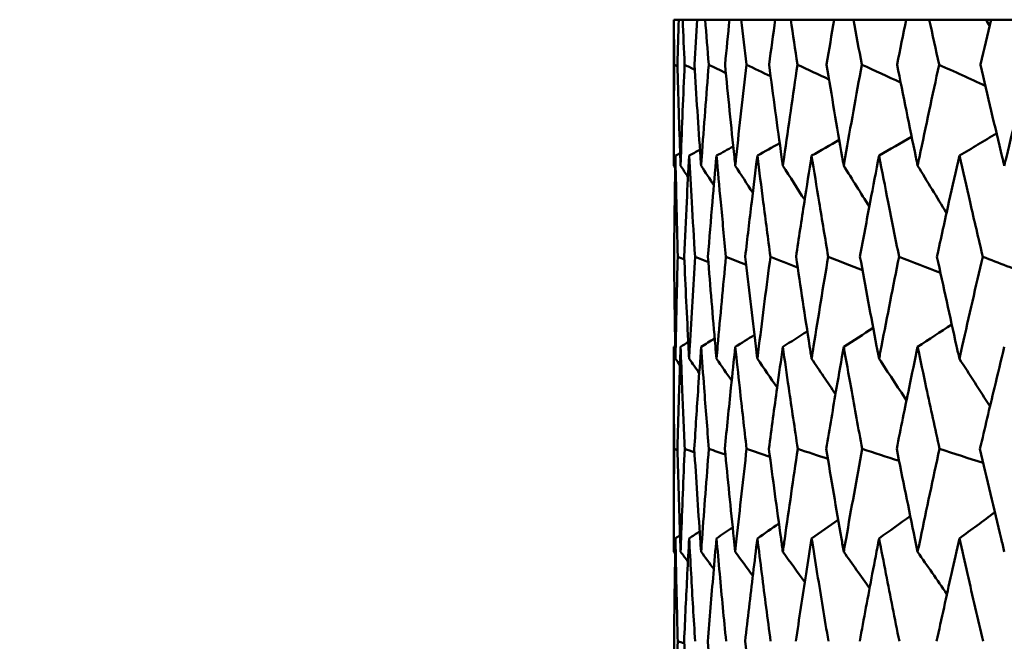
# Model space of a CAD drawing. Header units: millimetres. Extents: x 61 to 1929, y 482 to 2664.
# Tile 23 of 219: x 307.01 to 312.68, y 717.78 to 721.35. Entities that reach past the tile are written whole.
import ezdxf

# ---------------------------------------------------------------- set-up
doc = ezdxf.new("R2010")
doc.units = ezdxf.units.MM
doc.header["$LTSCALE"] = 10
doc.layers.add('Widoczne (ISO)', color=7, linetype='Continuous', lineweight=50)

msp = doc.modelspace()

# ---------------------------------------------------------------- linework, layer by layer
at = {"layer": 'Widoczne (ISO)'}
for p, q in [((310.775, 721.3536), (310.7742, 721.3536)), ((310.7742, 721.3536), (310.7742, 720.5133)), ((310.775, 721.3536), (310.8032, 721.3536)), ((310.8258, 721.3536), (310.8032, 721.3536)), ((310.8258, 721.3536), (310.9101, 721.3536)), ((310.9553, 721.3536), (310.9101, 721.3536)), ((310.9553, 721.3536), (311.0955, 721.3536)), ((311.1631, 721.3536), (311.0955, 721.3536)), ((311.1631, 721.3536), (311.3585, 721.3536)), ((311.4482, 721.3536), (311.3585, 721.3536)), ((311.4482, 721.3536), (311.6981, 721.3536)), ((311.8096, 721.3536), (311.6981, 721.3536)), ((311.8096, 721.3536), (312.1131, 721.3536)), ((312.2458, 721.3536), (312.1131, 721.3536)), ((312.2458, 721.3536), (312.572, 721.3536)), ((312.572, 721.3536), (312.6016, 721.3536)), ((312.7552, 721.3536), (312.6016, 721.3536)), ((310.7742, 719.4706), (310.7742, 718.2908))]:
    msp.add_line(p, q, dxfattribs=at)
msp.add_circle((330.7742, 751.3536), 50, dxfattribs=at)
for points, knots in [([(310.7769, 721.0943), (310.7769, 721.0948), (310.7769, 721.0954), (310.7761, 721.1818), (310.7755, 721.2677), (310.775, 721.3536)], [0.02951568, 0.02951568, 0.02951568, 0.02951568, 0.02969929, 0.02969929, 0.05939589, 0.05939589, 0.05939589, 0.05939589]), ([(310.8032, 721.3536), (310.8005, 721.2677), (310.7981, 721.1818), (310.7958, 721.0954), (310.7958, 721.0948), (310.7957, 721.0943)], [0, 0, 0, 0, 0.02969567, 0.02969567, 0.02988021, 0.02988021, 0.02988021, 0.02988021]), ([(310.837, 721.0943), (310.837, 721.0948), (310.837, 721.0954), (310.8331, 721.1818), (310.8294, 721.2677), (310.8258, 721.3536)], [0.02951568, 0.02951568, 0.02951568, 0.02951568, 0.02969929, 0.02969929, 0.05939589, 0.05939589, 0.05939589, 0.05939589]), ([(310.9101, 721.3536), (310.9044, 721.2677), (310.8989, 721.1818), (310.8935, 721.0954), (310.8934, 721.0948), (310.8934, 721.0943)], [0, 0, 0, 0, 0.02969567, 0.02969567, 0.02988021, 0.02988021, 0.02988021, 0.02988021]), ([(310.9758, 721.0943), (310.9758, 721.0948), (310.9757, 721.0954), (310.9687, 721.1818), (310.9619, 721.2677), (310.9553, 721.3536)], [0.02951568, 0.02951568, 0.02951568, 0.02951568, 0.02969929, 0.02969929, 0.05939589, 0.05939589, 0.05939589, 0.05939589]), ([(311.0955, 721.3536), (311.0867, 721.2677), (311.0781, 721.1818), (311.0696, 721.0954), (311.0696, 721.0948), (311.0695, 721.0943)], [0, 0, 0, 0, 0.02969567, 0.02969567, 0.02988021, 0.02988021, 0.02988021, 0.02988021]), ([(311.1928, 721.0943), (311.1927, 721.0948), (311.1926, 721.0954), (311.1826, 721.1818), (311.1727, 721.2677), (311.1631, 721.3536)], [0.02951568, 0.02951568, 0.02951568, 0.02951568, 0.02969929, 0.02969929, 0.05939589, 0.05939589, 0.05939589, 0.05939589]), ([(311.3585, 721.3536), (311.3467, 721.2677), (311.3351, 721.1818), (311.3235, 721.0954), (311.3235, 721.0948), (311.3234, 721.0943)], [0, 0, 0, 0, 0.02969567, 0.02969567, 0.02988021, 0.02988021, 0.02988021, 0.02988021]), ([(311.487, 721.0943), (311.4869, 721.0948), (311.4868, 721.0954), (311.4737, 721.1818), (311.4609, 721.2677), (311.4482, 721.3536)], [0.02951568, 0.02951568, 0.02951568, 0.02951568, 0.02969929, 0.02969929, 0.05939589, 0.05939589, 0.05939589, 0.05939589]), ([(311.6981, 721.3536), (311.6834, 721.2677), (311.6688, 721.1818), (311.6542, 721.0954), (311.6541, 721.0948), (311.654, 721.0943)], [0, 0, 0, 0, 0.02969567, 0.02969567, 0.02988021, 0.02988021, 0.02988021, 0.02988021]), ([(311.8573, 721.0943), (311.8572, 721.0948), (311.8571, 721.0954), (311.841, 721.1818), (311.8252, 721.2677), (311.8096, 721.3536)], [0.02951568, 0.02951568, 0.02951568, 0.02951568, 0.02969929, 0.02969929, 0.05939589, 0.05939589, 0.05939589, 0.05939589]), ([(312.1131, 721.3536), (312.0954, 721.2677), (312.0778, 721.1818), (312.0604, 721.0954), (312.0603, 721.0948), (312.0602, 721.0943)], [0, 0, 0, 0, 0.02969567, 0.02969567, 0.02988021, 0.02988021, 0.02988021, 0.02988021]), ([(312.3023, 721.0943), (312.3021, 721.0948), (312.302, 721.0954), (312.2831, 721.1818), (312.2644, 721.2677), (312.2458, 721.3536)], [0.02951568, 0.02951568, 0.02951568, 0.02951568, 0.02969929, 0.02969929, 0.05939589, 0.05939589, 0.05939589, 0.05939589]), ([(312.6016, 721.3536), (312.5811, 721.2677), (312.5607, 721.1818), (312.5404, 721.0954), (312.5402, 721.0948), (312.5401, 721.0943)], [0, 0, 0, 0, 0.02969567, 0.02969567, 0.02988021, 0.02988021, 0.02988021, 0.02988021]), ([(310.7742, 720.5133), (310.7742, 720.5295), (310.7742, 720.5457), (310.7744, 720.7394), (310.7753, 720.9169), (310.7769, 721.0943)], [0.0853813, 0.0853813, 0.0853813, 0.0853813, 0.09097809, 0.09097809, 0.15214536, 0.15214536, 0.15214536, 0.15214536]), ([(310.7957, 721.0943), (310.8004, 720.917), (310.8058, 720.7396), (310.8125, 720.546), (310.8131, 720.5296), (310.8137, 720.5133)], [0.0297954, 0.0297954, 0.0297954, 0.0297954, 0.09092493, 0.09092493, 0.09655955, 0.09655955, 0.09655955, 0.09655955]), ([(310.8137, 720.5133), (310.8143, 720.5295), (310.8149, 720.5457), (310.8219, 720.7394), (310.8291, 720.9169), (310.837, 721.0943)], [0.0853813, 0.0853813, 0.0853813, 0.0853813, 0.09097809, 0.09097809, 0.15214536, 0.15214536, 0.15214536, 0.15214536]), ([(310.8934, 721.0943), (310.9043, 720.917), (310.916, 720.7396), (310.9296, 720.546), (310.9308, 720.5296), (310.9319, 720.5133)], [0.0297954, 0.0297954, 0.0297954, 0.0297954, 0.09092493, 0.09092493, 0.09655955, 0.09655955, 0.09655955, 0.09655955]), ([(310.9319, 720.5133), (310.9331, 720.5295), (310.9342, 720.5457), (310.9481, 720.7394), (310.9616, 720.9169), (310.9758, 721.0943)], [0.0853813, 0.0853813, 0.0853813, 0.0853813, 0.09097809, 0.09097809, 0.15214536, 0.15214536, 0.15214536, 0.15214536]), ([(311.0695, 721.0943), (311.0867, 720.917), (311.1046, 720.7396), (311.125, 720.546), (311.1267, 720.5296), (311.1285, 720.5133)], [0.0297954, 0.0297954, 0.0297954, 0.0297954, 0.09092493, 0.09092493, 0.09655955, 0.09655955, 0.09655955, 0.09655955]), ([(311.1285, 720.5133), (311.1302, 720.5295), (311.1319, 720.5457), (311.1526, 720.7394), (311.1723, 720.9169), (311.1928, 721.0943)], [0.0853813, 0.0853813, 0.0853813, 0.0853813, 0.09097809, 0.09097809, 0.15214536, 0.15214536, 0.15214536, 0.15214536]), ([(311.3234, 721.0943), (311.3468, 720.917), (311.3709, 720.7396), (311.398, 720.546), (311.4003, 720.5296), (311.4026, 720.5133)], [0.0297954, 0.0297954, 0.0297954, 0.0297954, 0.09092493, 0.09092493, 0.09655955, 0.09655955, 0.09655955, 0.09655955]), ([(311.4026, 720.5133), (311.4048, 720.5295), (311.4071, 720.5457), (311.4345, 720.7394), (311.4604, 720.9169), (311.487, 721.0943)], [0.0853813, 0.0853813, 0.0853813, 0.0853813, 0.09097809, 0.09097809, 0.15214536, 0.15214536, 0.15214536, 0.15214536]), ([(311.654, 721.0943), (311.6835, 720.917), (311.7137, 720.7396), (311.7474, 720.546), (311.7502, 720.5296), (311.7531, 720.5133)], [0.0297954, 0.0297954, 0.0297954, 0.0297954, 0.09092493, 0.09092493, 0.09655955, 0.09655955, 0.09655955, 0.09655955]), ([(311.7531, 720.5133), (311.7559, 720.5295), (311.7588, 720.5457), (311.7928, 720.7394), (311.8247, 720.9169), (311.8573, 721.0943)], [0.0853813, 0.0853813, 0.0853813, 0.0853813, 0.09097809, 0.09097809, 0.15214536, 0.15214536, 0.15214536, 0.15214536]), ([(312.0602, 721.0943), (312.0956, 720.917), (312.1317, 720.7396), (312.1719, 720.546), (312.1753, 720.5296), (312.1787, 720.5133)], [0.0297954, 0.0297954, 0.0297954, 0.0297954, 0.09092493, 0.09092493, 0.09655955, 0.09655955, 0.09655955, 0.09655955]), ([(312.1787, 720.5133), (312.1821, 720.5295), (312.1855, 720.5457), (312.226, 720.7394), (312.2638, 720.9169), (312.3023, 721.0943)], [0.0853813, 0.0853813, 0.0853813, 0.0853813, 0.09097809, 0.09097809, 0.15214536, 0.15214536, 0.15214536, 0.15214536]), ([(312.5401, 721.0943), (312.5814, 720.917), (312.6233, 720.7396), (312.6698, 720.546), (312.6737, 720.5296), (312.6777, 720.5133)], [0.0297954, 0.0297954, 0.0297954, 0.0297954, 0.09092493, 0.09092493, 0.09655955, 0.09655955, 0.09655955, 0.09655955]), ([(312.6777, 720.5133), (312.6816, 720.5295), (312.6855, 720.5457), (312.7323, 720.7394), (312.7759, 720.9169), (312.8201, 721.0943)], [0.0853813, 0.0853813, 0.0853813, 0.0853813, 0.09097809, 0.09097809, 0.15214536, 0.15214536, 0.15214536, 0.15214536]), ([(310.7841, 720.571), (310.7825, 720.4821), (310.7811, 720.3932), (310.7785, 720.1994), (310.7773, 720.0945), (310.7764, 719.9896)], [0.03078053, 0.03078053, 0.03078053, 0.03078053, 0.06149921, 0.06149921, 0.09773041, 0.09773041, 0.09773041, 0.09773041]), ([(310.7973, 719.9896), (310.7944, 720.0945), (310.7918, 720.1994), (310.7875, 720.3931), (310.7857, 720.482), (310.7841, 720.571)], [0.02528165, 0.02528165, 0.02528165, 0.02528165, 0.06150593, 0.06150593, 0.09223152, 0.09223152, 0.09223152, 0.09223152]), ([(310.863, 720.571), (310.8582, 720.4821), (310.8536, 720.3932), (310.844, 720.1994), (310.8391, 720.0945), (310.8345, 719.9896)], [0.03078053, 0.03078053, 0.03078053, 0.03078053, 0.06149921, 0.06149921, 0.09773041, 0.09773041, 0.09773041, 0.09773041]), ([(310.897, 719.9896), (310.8904, 720.0945), (310.884, 720.1994), (310.8727, 720.3931), (310.8678, 720.482), (310.863, 720.571)], [0.02528165, 0.02528165, 0.02528165, 0.02528165, 0.06150593, 0.06150593, 0.09223152, 0.09223152, 0.09223152, 0.09223152]), ([(311.0205, 720.571), (311.0125, 720.4821), (311.0048, 720.3932), (310.9883, 720.1994), (310.9796, 720.0945), (310.9712, 719.9896)], [0.03078053, 0.03078053, 0.03078053, 0.03078053, 0.06149921, 0.06149921, 0.09773041, 0.09773041, 0.09773041, 0.09773041]), ([(311.0751, 719.9896), (311.0648, 720.0945), (311.0547, 720.1994), (311.0366, 720.3931), (311.0284, 720.482), (311.0205, 720.571)], [0.02528165, 0.02528165, 0.02528165, 0.02528165, 0.06150593, 0.06150593, 0.09223152, 0.09223152, 0.09223152, 0.09223152]), ([(311.2559, 720.571), (311.2448, 720.4821), (311.2339, 720.3932), (311.2106, 720.1994), (311.1982, 720.0945), (311.1861, 719.9896)], [0.03078053, 0.03078053, 0.03078053, 0.03078053, 0.06149921, 0.06149921, 0.09773041, 0.09773041, 0.09773041, 0.09773041]), ([(311.331, 719.9896), (311.317, 720.0945), (311.3032, 720.1994), (311.2783, 720.3931), (311.267, 720.482), (311.2559, 720.571)], [0.02528165, 0.02528165, 0.02528165, 0.02528165, 0.06150593, 0.06150593, 0.09223152, 0.09223152, 0.09223152, 0.09223152]), ([(311.5684, 720.571), (311.5542, 720.4821), (311.5402, 720.3932), (311.5101, 720.1994), (311.4941, 720.0945), (311.4783, 719.9896)], [0.03078053, 0.03078053, 0.03078053, 0.03078053, 0.06149921, 0.06149921, 0.09773041, 0.09773041, 0.09773041, 0.09773041]), ([(311.6637, 719.9896), (311.646, 720.0945), (311.6286, 720.1994), (311.5969, 720.3931), (311.5825, 720.482), (311.5684, 720.571)], [0.02528165, 0.02528165, 0.02528165, 0.02528165, 0.06150593, 0.06150593, 0.09223152, 0.09223152, 0.09223152, 0.09223152]), ([(311.9566, 720.571), (311.9394, 720.4821), (311.9224, 720.3932), (311.8857, 720.1994), (311.8661, 720.0945), (311.8467, 719.9896)], [0.03078053, 0.03078053, 0.03078053, 0.03078053, 0.06149921, 0.06149921, 0.09773041, 0.09773041, 0.09773041, 0.09773041]), ([(312.0717, 719.9896), (312.0505, 720.0945), (312.0295, 720.1994), (311.9912, 720.3931), (311.9738, 720.482), (311.9566, 720.571)], [0.02528165, 0.02528165, 0.02528165, 0.02528165, 0.06150593, 0.06150593, 0.09223152, 0.09223152, 0.09223152, 0.09223152]), ([(312.4191, 720.571), (312.3989, 720.4821), (312.3789, 720.3932), (312.3358, 720.1994), (312.3126, 720.0945), (312.2898, 719.9896)], [0.03078053, 0.03078053, 0.03078053, 0.03078053, 0.06149921, 0.06149921, 0.09773041, 0.09773041, 0.09773041, 0.09773041]), ([(312.5536, 719.9896), (312.5289, 720.0945), (312.5044, 720.1994), (312.4597, 720.3931), (312.4393, 720.482), (312.4191, 720.571)], [0.02528165, 0.02528165, 0.02528165, 0.02528165, 0.06150593, 0.06150593, 0.09223152, 0.09223152, 0.09223152, 0.09223152]), ([(310.7764, 719.9896), (310.7779, 719.8181), (310.78, 719.6466), (310.7832, 719.4508), (310.7837, 719.4265), (310.7841, 719.4023)], [0.02983351, 0.02983351, 0.02983351, 0.02983351, 0.0889495, 0.0889495, 0.09731113, 0.09731113, 0.09731113, 0.09731113]), ([(310.7841, 719.4023), (310.7845, 719.4264), (310.785, 719.4506), (310.7887, 719.6464), (310.7926, 719.818), (310.7973, 719.9896)], [0.0806421, 0.0806421, 0.0806421, 0.0806421, 0.08897282, 0.08897282, 0.14811965, 0.14811965, 0.14811965, 0.14811965]), ([(310.8345, 719.9896), (310.842, 719.8181), (310.8502, 719.6466), (310.8604, 719.4508), (310.8617, 719.4265), (310.863, 719.4023)], [0.02983351, 0.02983351, 0.02983351, 0.02983351, 0.0889495, 0.0889495, 0.09731113, 0.09731113, 0.09731113, 0.09731113]), ([(310.863, 719.4023), (310.8643, 719.4264), (310.8656, 719.4506), (310.8762, 719.6464), (310.8863, 719.818), (310.897, 719.9896)], [0.0806421, 0.0806421, 0.0806421, 0.0806421, 0.08897282, 0.08897282, 0.14811965, 0.14811965, 0.14811965, 0.14811965]), ([(310.9712, 719.9896), (310.9848, 719.8181), (310.9991, 719.6466), (311.0162, 719.4508), (311.0183, 719.4265), (311.0205, 719.4023)], [0.02983351, 0.02983351, 0.02983351, 0.02983351, 0.0889495, 0.0889495, 0.09731113, 0.09731113, 0.09731113, 0.09731113]), ([(311.0205, 719.4023), (311.0226, 719.4264), (311.0248, 719.4506), (311.0423, 719.6464), (311.0584, 719.818), (311.0751, 719.9896)], [0.0806421, 0.0806421, 0.0806421, 0.0806421, 0.08897282, 0.08897282, 0.14811965, 0.14811965, 0.14811965, 0.14811965]), ([(311.1861, 719.9896), (311.2057, 719.8181), (311.226, 719.6466), (311.2499, 719.4508), (311.2529, 719.4265), (311.2559, 719.4023)], [0.02983351, 0.02983351, 0.02983351, 0.02983351, 0.0889495, 0.0889495, 0.09731113, 0.09731113, 0.09731113, 0.09731113]), ([(311.2559, 719.4023), (311.2589, 719.4264), (311.2619, 719.4506), (311.2862, 719.6464), (311.3083, 719.818), (311.331, 719.9896)], [0.0806421, 0.0806421, 0.0806421, 0.0806421, 0.08897282, 0.08897282, 0.14811965, 0.14811965, 0.14811965, 0.14811965]), ([(311.4783, 719.9896), (311.5039, 719.8181), (311.53, 719.6466), (311.5607, 719.4508), (311.5645, 719.4265), (311.5684, 719.4023)], [0.02983351, 0.02983351, 0.02983351, 0.02983351, 0.0889495, 0.0889495, 0.09731113, 0.09731113, 0.09731113, 0.09731113]), ([(311.5684, 719.4023), (311.5722, 719.4264), (311.576, 719.4506), (311.6071, 719.6464), (311.635, 719.818), (311.6637, 719.9896)], [0.0806421, 0.0806421, 0.0806421, 0.0806421, 0.08897282, 0.08897282, 0.14811965, 0.14811965, 0.14811965, 0.14811965]), ([(311.8467, 719.9896), (311.878, 719.8181), (311.91, 719.6466), (311.9473, 719.4508), (311.952, 719.4265), (311.9566, 719.4023)], [0.02983351, 0.02983351, 0.02983351, 0.02983351, 0.0889495, 0.0889495, 0.09731113, 0.09731113, 0.09731113, 0.09731113]), ([(311.9566, 719.4023), (311.9612, 719.4264), (311.9659, 719.4506), (312.0036, 719.6464), (312.0373, 719.818), (312.0717, 719.9896)], [0.0806421, 0.0806421, 0.0806421, 0.0806421, 0.08897282, 0.08897282, 0.14811965, 0.14811965, 0.14811965, 0.14811965]), ([(312.2898, 719.9896), (312.3268, 719.8181), (312.3645, 719.6466), (312.4083, 719.4508), (312.4137, 719.4265), (312.4191, 719.4023)], [0.02983351, 0.02983351, 0.02983351, 0.02983351, 0.0889495, 0.0889495, 0.09731113, 0.09731113, 0.09731113, 0.09731113]), ([(312.4191, 719.4023), (312.4246, 719.4264), (312.43, 719.4506), (312.4742, 719.6464), (312.5135, 719.818), (312.5536, 719.9896)], [0.0806421, 0.0806421, 0.0806421, 0.0806421, 0.08897282, 0.08897282, 0.14811965, 0.14811965, 0.14811965, 0.14811965]), ([(310.777, 718.8831), (310.7759, 719.0005), (310.7751, 719.1178), (310.7744, 719.3136), (310.7742, 719.3921), (310.7742, 719.4706)], [0.02104899, 0.02104899, 0.02104899, 0.02104899, 0.0615671, 0.0615671, 0.08866561, 0.08866561, 0.08866561, 0.08866561]), ([(310.8137, 719.4706), (310.8109, 719.3921), (310.8082, 719.3137), (310.802, 719.1179), (310.7985, 719.0005), (310.7955, 718.8831)], [0.03448054, 0.03448054, 0.03448054, 0.03448054, 0.06157222, 0.06157222, 0.10209717, 0.10209717, 0.10209717, 0.10209717]), ([(310.8375, 718.8831), (310.8322, 719.0005), (310.8272, 719.1178), (310.8195, 719.3136), (310.8165, 719.3921), (310.8137, 719.4706)], [0.02104899, 0.02104899, 0.02104899, 0.02104899, 0.0615671, 0.0615671, 0.08866561, 0.08866561, 0.08866561, 0.08866561]), ([(310.9319, 719.4706), (310.9263, 719.3921), (310.9209, 719.3137), (310.9076, 719.1179), (310.9, 719.0005), (310.8927, 718.8831)], [0.03448054, 0.03448054, 0.03448054, 0.03448054, 0.06157222, 0.06157222, 0.10209717, 0.10209717, 0.10209717, 0.10209717]), ([(310.9767, 718.8831), (310.9672, 719.0005), (310.958, 719.1178), (310.9433, 719.3136), (310.9375, 719.3921), (310.9319, 719.4706)], [0.02104899, 0.02104899, 0.02104899, 0.02104899, 0.0615671, 0.0615671, 0.08866561, 0.08866561, 0.08866561, 0.08866561]), ([(311.1285, 719.4706), (311.1201, 719.3921), (311.1119, 719.3137), (311.0917, 719.1179), (311.0799, 719.0005), (311.0685, 718.8831)], [0.03448054, 0.03448054, 0.03448054, 0.03448054, 0.06157222, 0.06157222, 0.10209717, 0.10209717, 0.10209717, 0.10209717]), ([(311.194, 718.8831), (311.1804, 719.0005), (311.167, 719.1178), (311.1454, 719.3136), (311.1369, 719.3921), (311.1285, 719.4706)], [0.02104899, 0.02104899, 0.02104899, 0.02104899, 0.0615671, 0.0615671, 0.08866561, 0.08866561, 0.08866561, 0.08866561]), ([(311.4026, 719.4706), (311.3914, 719.3921), (311.3805, 719.3137), (311.3534, 719.1179), (311.3376, 719.0005), (311.322, 718.8831)], [0.03448054, 0.03448054, 0.03448054, 0.03448054, 0.06157222, 0.06157222, 0.10209717, 0.10209717, 0.10209717, 0.10209717]), ([(311.4885, 718.8831), (311.4708, 719.0005), (311.4534, 719.1178), (311.425, 719.3136), (311.4137, 719.3921), (311.4026, 719.4706)], [0.02104899, 0.02104899, 0.02104899, 0.02104899, 0.0615671, 0.0615671, 0.08866561, 0.08866561, 0.08866561, 0.08866561]), ([(311.7531, 719.4706), (311.7393, 719.3921), (311.7256, 719.3137), (311.6918, 719.1179), (311.6719, 719.0005), (311.6523, 718.8831)], [0.03448054, 0.03448054, 0.03448054, 0.03448054, 0.06157222, 0.06157222, 0.10209717, 0.10209717, 0.10209717, 0.10209717]), ([(311.8592, 718.8831), (311.8375, 719.0005), (311.8161, 719.1178), (311.7809, 719.3136), (311.7669, 719.3921), (311.7531, 719.4706)], [0.02104899, 0.02104899, 0.02104899, 0.02104899, 0.0615671, 0.0615671, 0.08866561, 0.08866561, 0.08866561, 0.08866561]), ([(312.1787, 719.4706), (312.1622, 719.3921), (312.1459, 719.3137), (312.1055, 719.1179), (312.0816, 719.0005), (312.058, 718.8831)], [0.03448054, 0.03448054, 0.03448054, 0.03448054, 0.06157222, 0.06157222, 0.10209717, 0.10209717, 0.10209717, 0.10209717]), ([(312.3046, 718.8831), (312.2789, 719.0005), (312.2536, 719.1178), (312.2118, 719.3136), (312.1952, 719.3921), (312.1787, 719.4706)], [0.02104899, 0.02104899, 0.02104899, 0.02104899, 0.0615671, 0.0615671, 0.08866561, 0.08866561, 0.08866561, 0.08866561]), ([(312.6777, 719.4706), (312.6586, 719.3921), (312.6397, 719.3137), (312.5929, 719.1179), (312.5651, 719.0005), (312.5377, 718.8831)], [0.03448054, 0.03448054, 0.03448054, 0.03448054, 0.06157222, 0.06157222, 0.10209717, 0.10209717, 0.10209717, 0.10209717]), ([(310.7742, 718.2908), (310.7742, 718.316), (310.7742, 718.3412), (310.7745, 718.5386), (310.7754, 718.7109), (310.777, 718.8831)], [0.07597559, 0.07597559, 0.07597559, 0.07597559, 0.08464777, 0.08464777, 0.14401425, 0.14401425, 0.14401425, 0.14401425]), ([(310.7955, 718.8831), (310.8, 718.7109), (310.8051, 718.5387), (310.8119, 718.3413), (310.8128, 718.3161), (310.8137, 718.2908)], [0.02530969, 0.02530969, 0.02530969, 0.02530969, 0.08465152, 0.08465152, 0.09334823, 0.09334823, 0.09334823, 0.09334823]), ([(310.8137, 718.2908), (310.8146, 718.316), (310.8155, 718.3412), (310.8227, 718.5386), (310.8298, 718.7109), (310.8375, 718.8831)], [0.07597559, 0.07597559, 0.07597559, 0.07597559, 0.08464777, 0.08464777, 0.14401425, 0.14401425, 0.14401425, 0.14401425]), ([(310.8927, 718.8831), (310.9033, 718.7109), (310.9146, 718.5387), (310.9284, 718.3413), (310.9301, 718.3161), (310.9319, 718.2908)], [0.02530969, 0.02530969, 0.02530969, 0.02530969, 0.08465152, 0.08465152, 0.09334823, 0.09334823, 0.09334823, 0.09334823]), ([(310.9319, 718.2908), (310.9337, 718.316), (310.9355, 718.3412), (310.9497, 718.5386), (310.9629, 718.7109), (310.9767, 718.8831)], [0.07597559, 0.07597559, 0.07597559, 0.07597559, 0.08464777, 0.08464777, 0.14401425, 0.14401425, 0.14401425, 0.14401425]), ([(311.0685, 718.8831), (311.0851, 718.7109), (311.1025, 718.5387), (311.1232, 718.3413), (311.1258, 718.3161), (311.1285, 718.2908)], [0.02530969, 0.02530969, 0.02530969, 0.02530969, 0.08465152, 0.08465152, 0.09334823, 0.09334823, 0.09334823, 0.09334823]), ([(311.1285, 718.2908), (311.1311, 718.316), (311.1338, 718.3412), (311.155, 718.5386), (311.1741, 718.7109), (311.194, 718.8831)], [0.07597559, 0.07597559, 0.07597559, 0.07597559, 0.08464777, 0.08464777, 0.14401425, 0.14401425, 0.14401425, 0.14401425]), ([(311.322, 718.8831), (311.3446, 718.7109), (311.368, 718.5387), (311.3955, 718.3413), (311.399, 718.3161), (311.4026, 718.2908)], [0.02530969, 0.02530969, 0.02530969, 0.02530969, 0.08465152, 0.08465152, 0.09334823, 0.09334823, 0.09334823, 0.09334823]), ([(311.4026, 718.2908), (311.4061, 718.316), (311.4097, 718.3412), (311.4376, 718.5386), (311.4628, 718.7109), (311.4885, 718.8831)], [0.07597559, 0.07597559, 0.07597559, 0.07597559, 0.08464777, 0.08464777, 0.14401425, 0.14401425, 0.14401425, 0.14401425]), ([(311.6523, 718.8831), (311.6808, 718.7109), (311.71, 718.5387), (311.7443, 718.3413), (311.7487, 718.3161), (311.7531, 718.2908)], [0.02530969, 0.02530969, 0.02530969, 0.02530969, 0.08465152, 0.08465152, 0.09334823, 0.09334823, 0.09334823, 0.09334823]), ([(311.7531, 718.2908), (311.7575, 718.316), (311.7619, 718.3412), (311.7966, 718.5386), (311.8276, 718.7109), (311.8592, 718.8831)], [0.07597559, 0.07597559, 0.07597559, 0.07597559, 0.08464777, 0.08464777, 0.14401425, 0.14401425, 0.14401425, 0.14401425]), ([(312.058, 718.8831), (312.0924, 718.7109), (312.1273, 718.5387), (312.1682, 718.3413), (312.1734, 718.3161), (312.1787, 718.2908)], [0.02530969, 0.02530969, 0.02530969, 0.02530969, 0.08465152, 0.08465152, 0.09334823, 0.09334823, 0.09334823, 0.09334823]), ([(312.1787, 718.2908), (312.1839, 718.316), (312.1892, 718.3412), (312.2305, 718.5386), (312.2672, 718.7109), (312.3046, 718.8831)], [0.07597559, 0.07597559, 0.07597559, 0.07597559, 0.08464777, 0.08464777, 0.14401425, 0.14401425, 0.14401425, 0.14401425]), ([(312.5377, 718.8831), (312.5776, 718.7109), (312.6182, 718.5387), (312.6656, 718.3413), (312.6716, 718.3161), (312.6777, 718.2908)], [0.02530969, 0.02530969, 0.02530969, 0.02530969, 0.08465152, 0.08465152, 0.09334823, 0.09334823, 0.09334823, 0.09334823]), ([(310.7841, 718.3678), (310.7829, 718.3002), (310.7818, 718.2325), (310.7789, 718.0351), (310.7774, 717.9054), (310.7763, 717.7757)], [0.03825175, 0.03825175, 0.03825175, 0.03825175, 0.06160817, 0.06160817, 0.10638617, 0.10638617, 0.10638617, 0.10638617]), ([(310.7975, 717.7757), (310.794, 717.9054), (310.7908, 718.0351), (310.7866, 718.2325), (310.7853, 718.3002), (310.7841, 718.3678)], [0.01681985, 0.01681985, 0.01681985, 0.01681985, 0.06159108, 0.06159108, 0.08495433, 0.08495433, 0.08495433, 0.08495433]), ([(310.863, 718.3678), (310.8594, 718.3002), (310.8558, 718.2325), (310.8459, 718.0351), (310.8398, 717.9054), (310.8341, 717.7757)], [0.03825175, 0.03825175, 0.03825175, 0.03825175, 0.06160817, 0.06160817, 0.10638617, 0.10638617, 0.10638617, 0.10638617]), ([(310.8975, 717.7757), (310.8893, 717.9054), (310.8816, 718.0351), (310.8704, 718.2325), (310.8666, 718.3002), (310.863, 718.3678)], [0.01681985, 0.01681985, 0.01681985, 0.01681985, 0.06159108, 0.06159108, 0.08495433, 0.08495433, 0.08495433, 0.08495433]), ([(311.0205, 718.3678), (311.0144, 718.3002), (311.0085, 718.2325), (310.9916, 718.0351), (310.9809, 717.9054), (310.9705, 717.7757)], [0.03825175, 0.03825175, 0.03825175, 0.03825175, 0.06160817, 0.06160817, 0.10638617, 0.10638617, 0.10638617, 0.10638617]), ([(311.076, 717.7757), (311.0632, 717.9054), (311.0508, 718.0351), (311.0326, 718.2325), (311.0265, 718.3002), (311.0205, 718.3678)], [0.01681985, 0.01681985, 0.01681985, 0.01681985, 0.06159108, 0.06159108, 0.08495433, 0.08495433, 0.08495433, 0.08495433]), ([(311.2559, 718.3678), (311.2475, 718.3002), (311.2392, 718.2325), (311.2153, 718.0351), (311.2, 717.9054), (311.1851, 717.7757)], [0.03825175, 0.03825175, 0.03825175, 0.03825175, 0.06160817, 0.06160817, 0.10638617, 0.10638617, 0.10638617, 0.10638617]), ([(311.3322, 717.7757), (311.3149, 717.9054), (311.298, 718.0351), (311.2728, 718.2325), (311.2643, 718.3002), (311.2559, 718.3678)], [0.01681985, 0.01681985, 0.01681985, 0.01681985, 0.06159108, 0.06159108, 0.08495433, 0.08495433, 0.08495433, 0.08495433]), ([(311.5684, 718.3678), (311.5576, 718.3002), (311.547, 718.2325), (311.5162, 718.0351), (311.4965, 717.9054), (311.4771, 717.7757)], [0.03825175, 0.03825175, 0.03825175, 0.03825175, 0.06160817, 0.06160817, 0.10638617, 0.10638617, 0.10638617, 0.10638617]), ([(311.6651, 717.7757), (311.6433, 717.9054), (311.6219, 718.0351), (311.59, 718.2325), (311.5791, 718.3002), (311.5684, 718.3678)], [0.01681985, 0.01681985, 0.01681985, 0.01681985, 0.06159108, 0.06159108, 0.08495433, 0.08495433, 0.08495433, 0.08495433]), ([(311.9566, 718.3678), (311.9436, 718.3002), (311.9306, 718.2325), (311.8932, 718.0351), (311.869, 717.9054), (311.8451, 717.7757)], [0.03825175, 0.03825175, 0.03825175, 0.03825175, 0.06160817, 0.06160817, 0.10638617, 0.10638617, 0.10638617, 0.10638617]), ([(312.0734, 717.7757), (312.0473, 717.9054), (312.0215, 718.0351), (311.9828, 718.2325), (311.9697, 718.3002), (311.9566, 718.3678)], [0.01681985, 0.01681985, 0.01681985, 0.01681985, 0.06159108, 0.06159108, 0.08495433, 0.08495433, 0.08495433, 0.08495433]), ([(312.4191, 718.3678), (312.4038, 718.3002), (312.3886, 718.2325), (312.3446, 718.0351), (312.3161, 717.9054), (312.2879, 717.7757)], [0.03825175, 0.03825175, 0.03825175, 0.03825175, 0.06160817, 0.06160817, 0.10638617, 0.10638617, 0.10638617, 0.10638617]), ([(312.5556, 717.7757), (312.5251, 717.9054), (312.4951, 718.0351), (312.4498, 718.2325), (312.4344, 718.3002), (312.4191, 718.3678)], [0.01681985, 0.01681985, 0.01681985, 0.01681985, 0.06159108, 0.06159108, 0.08495433, 0.08495433, 0.08495433, 0.08495433]), ([(310.7763, 717.7757), (310.7778, 717.6027), (310.7799, 717.4296), (310.7832, 717.231), (310.7836, 717.2054), (310.7841, 717.1799)], [0.02053386, 0.02053386, 0.02053386, 0.02053386, 0.08016461, 0.08016461, 0.08898694, 0.08898694, 0.08898694, 0.08898694]), ([(310.7841, 717.1799), (310.7845, 717.2054), (310.785, 717.2309), (310.7888, 717.4295), (310.7928, 717.6026), (310.7975, 717.7757)], [0.07138254, 0.07138254, 0.07138254, 0.07138254, 0.08018544, 0.08018544, 0.13983561, 0.13983561, 0.13983561, 0.13983561]), ([(310.8341, 717.7757), (310.8417, 717.6027), (310.8499, 717.4296), (310.8603, 717.231), (310.8616, 717.2054), (310.863, 717.1799)], [0.02053386, 0.02053386, 0.02053386, 0.02053386, 0.08016461, 0.08016461, 0.08898694, 0.08898694, 0.08898694, 0.08898694]), ([(310.9705, 717.7757), (310.9842, 717.6027), (310.9986, 717.4296), (311.0159, 717.231), (311.0182, 717.2054), (311.0205, 717.1799)], [0.02053386, 0.02053386, 0.02053386, 0.02053386, 0.08016461, 0.08016461, 0.08898694, 0.08898694, 0.08898694, 0.08898694]), ([(311.1851, 717.7757), (311.2049, 717.6027), (311.2253, 717.4296), (311.2496, 717.231), (311.2527, 717.2054), (311.2559, 717.1799)], [0.02053386, 0.02053386, 0.02053386, 0.02053386, 0.08016461, 0.08016461, 0.08898694, 0.08898694, 0.08898694, 0.08898694])]:
    msp.add_open_spline(points, degree=3, knots=knots, dxfattribs=at)
for points in [[(312.572, 721.3536), (312.579, 721.3414), (312.5859, 721.3291), (312.5929, 721.3169)], [(310.796, 721.0844), (310.7896, 721.0877), (310.7833, 721.091), (310.7769, 721.0943)], [(310.8952, 721.0652), (310.8758, 721.0749), (310.8564, 721.0846), (310.837, 721.0943)], [(311.0742, 721.0465), (311.0414, 721.0624), (311.0086, 721.0784), (310.9758, 721.0943)], [(311.3322, 721.0281), (311.2857, 721.0502), (311.2392, 721.0722), (311.1928, 721.0943)], [(311.6681, 721.0099), (311.6077, 721.0381), (311.5473, 721.0662), (311.487, 721.0943)], [(312.0807, 720.9918), (312.0062, 721.026), (311.9318, 721.0601), (311.8573, 721.0943)], [(312.5683, 720.9737), (312.4796, 721.0139), (312.3909, 721.0541), (312.3023, 721.0943)], [(312.4191, 720.571), (312.4905, 720.6136), (312.5619, 720.6562), (312.6333, 720.6987)], [(311.2559, 720.571), (311.2987, 720.595), (311.3416, 720.6191), (311.3844, 720.6431)], [(311.5684, 720.571), (311.6213, 720.6012), (311.6743, 720.6314), (311.7273, 720.6616)], [(311.9566, 720.571), (312.0191, 720.6074), (312.0816, 720.6438), (312.1441, 720.6801)], [(310.7841, 720.571), (310.7931, 720.5759), (310.8021, 720.5808), (310.8112, 720.5858)], [(310.863, 720.571), (310.8838, 720.5824), (310.9046, 720.5939), (310.9255, 720.6053)], [(311.0205, 720.571), (311.0526, 720.5888), (311.0847, 720.6066), (311.1168, 720.6244)], [(310.7742, 720.5133), (310.7771, 720.5089), (310.78, 720.5045), (310.7829, 720.5001)], [(310.8137, 720.5133), (310.828, 720.4915), (310.8422, 720.4697), (310.8565, 720.4479)], [(310.9319, 720.5133), (310.9564, 720.4756), (310.9809, 720.438), (311.0054, 720.4004)], [(311.1285, 720.5133), (311.1621, 720.461), (311.1958, 720.4088), (311.2295, 720.3566)], [(311.4026, 720.5133), (311.4444, 720.4474), (311.4862, 720.3816), (311.5282, 720.3159)], [(311.7531, 720.5133), (311.8021, 720.4346), (311.8512, 720.356), (311.9005, 720.2775)], [(312.1787, 720.5133), (312.234, 720.4225), (312.2895, 720.3317), (312.3451, 720.2411)], [(310.8352, 719.9732), (310.8226, 719.9787), (310.8099, 719.9842), (310.7973, 719.9896)], [(310.9738, 719.9573), (310.9482, 719.9681), (310.9226, 719.9789), (310.897, 719.9896)], [(311.1916, 719.9419), (311.1528, 719.9578), (311.114, 719.9737), (311.0751, 719.9896)], [(311.4877, 719.9268), (311.4355, 719.9477), (311.3833, 719.9687), (311.331, 719.9896)], [(311.861, 719.9118), (311.7952, 719.9377), (311.7294, 719.9637), (311.6637, 719.9896)], [(312.3099, 719.8969), (312.2305, 719.9278), (312.1511, 719.9587), (312.0717, 719.9896)], [(312.8326, 719.8819), (312.7396, 719.9178), (312.6466, 719.9537), (312.5536, 719.9896)], [(311.4026, 719.4706), (311.4496, 719.5002), (311.4967, 719.5299), (311.5437, 719.5595)], [(311.7531, 719.4706), (311.8097, 719.5069), (311.8663, 719.5432), (311.9229, 719.5795)], [(312.1787, 719.4706), (312.2442, 719.5136), (312.3096, 719.5565), (312.3751, 719.5995)], [(310.9319, 719.4706), (310.958, 719.4866), (310.9842, 719.5027), (311.0103, 719.5188)], [(311.1285, 719.4706), (311.1654, 719.4935), (311.2022, 719.5164), (311.2391, 719.5393)], [(310.7742, 719.4706), (310.7771, 719.4723), (310.78, 719.4741), (310.7828, 719.4758)], [(310.8137, 719.4706), (310.8285, 719.4796), (310.8432, 719.4886), (310.858, 719.4977)], [(310.7841, 719.4023), (310.7927, 719.3899), (310.8014, 719.3775), (310.81, 719.3651)], [(310.863, 719.4023), (310.8824, 719.3743), (310.9018, 719.3464), (310.9213, 719.3185)], [(311.0205, 719.4023), (311.0496, 719.36), (311.0788, 719.3178), (311.1079, 719.2756)], [(311.2559, 719.4023), (311.2938, 719.3467), (311.3317, 719.2911), (311.3697, 719.2356)], [(311.5684, 719.4023), (311.614, 719.3341), (311.6598, 719.266), (311.7056, 719.198)], [(311.9566, 719.4023), (312.0092, 719.3222), (312.0619, 719.2422), (312.1147, 719.1622)], [(312.4191, 719.4023), (312.4778, 719.3108), (312.5365, 719.2193), (312.5954, 719.128)], [(310.7956, 718.8763), (310.7894, 718.8786), (310.7832, 718.8809), (310.777, 718.8831)], [(310.894, 718.8632), (310.8752, 718.8698), (310.8563, 718.8765), (310.8375, 718.8831)], [(311.0717, 718.8505), (311.04, 718.8613), (311.0083, 718.8722), (310.9767, 718.8831)], [(311.3279, 718.8381), (311.2833, 718.8531), (311.2386, 718.8681), (311.194, 718.8831)], [(311.6618, 718.8259), (311.604, 718.845), (311.5463, 718.8641), (311.4885, 718.8831)], [(312.0719, 718.8139), (312.001, 718.837), (311.9301, 718.8601), (311.8592, 718.8831)], [(312.5565, 718.802), (312.4725, 718.829), (312.3886, 718.8561), (312.3046, 718.8831)], [(311.9566, 718.3678), (312.0165, 718.4107), (312.0763, 718.4536), (312.1362, 718.4964)], [(312.4191, 718.3678), (312.4872, 718.4178), (312.5553, 718.4678), (312.6234, 718.5178)], [(311.0205, 718.3678), (311.0515, 718.3891), (311.0826, 718.4103), (311.1137, 718.4315)], [(311.2559, 718.3678), (311.2972, 718.3964), (311.3386, 718.4249), (311.3799, 718.4535)], [(311.5684, 718.3678), (311.6193, 718.4036), (311.6702, 718.4393), (311.7212, 718.4751)], [(310.7841, 718.3678), (310.7929, 718.3737), (310.8016, 718.3797), (310.8104, 718.3856)], [(310.863, 718.3678), (310.8832, 718.3815), (310.9034, 718.3952), (310.9237, 718.4089)], [(310.7742, 718.2908), (310.777, 718.2871), (310.7798, 718.2834), (310.7826, 718.2796)], [(310.8137, 718.2908), (310.8278, 718.2719), (310.8419, 718.2529), (310.856, 718.234)], [(310.9319, 718.2908), (310.9563, 718.2579), (310.9807, 718.2249), (311.005, 718.192)], [(311.1285, 718.2908), (311.1621, 718.2448), (311.1958, 718.1988), (311.2296, 718.1529)], [(311.4026, 718.2908), (311.4446, 718.2326), (311.4867, 718.1743), (311.5289, 718.1161)], [(311.7531, 718.2908), (311.8026, 718.2209), (311.8523, 718.151), (311.902, 718.0812)], [(312.1787, 718.2908), (312.2349, 718.2097), (312.2912, 718.1287), (312.3475, 718.0477)], [(310.8346, 717.7651), (310.8222, 717.7686), (310.8099, 717.7721), (310.7975, 717.7757)]]:
    msp.add_open_spline(points, degree=3, dxfattribs=at)

doc.saveas('drawing.dxf')
